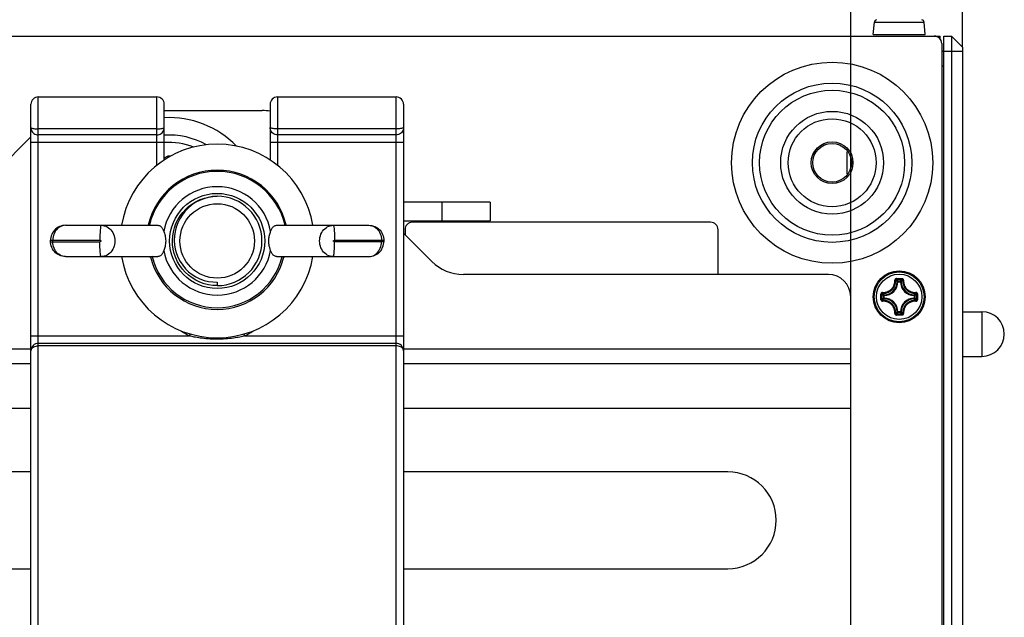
# Model space of a CAD drawing. Extents: x 0 to 420, y 0 to 297.
# Tile 21 of 77: x 209 to 235, y 48 to 64. Entities that reach past the tile are written whole.
import ezdxf

# ---------------------------------------------------------------- set-up
doc = ezdxf.new("R2010")
doc.units = 0
doc.header["$LTSCALE"] = 23.1
doc.layers.get('0').update_dxf_attribs({"linetype": 'CONTINUOUS'})
for name, color, linetype in [('02___PRT_ALL_AXES', 7, 'CONTINUOUS'), ('03__ASM_ALL_CURVES', 7, 'CONTINUOUS'), ('DIM_PILOTEES', 7, 'CONTINUOUS')]:
    doc.layers.add(name, color=color, linetype=linetype)
doc.dimstyles.get("Standard").update_dxf_attribs({"dimtxt": 2.5, "dimasz": 2.5, "dimexe": 1.25, "dimexo": 0.625, "dimtad": 1, "dimcen": 2.5, "dimazin": 3, "dimtfac": 1, "dimtmove": 0, "dimatfit": 3})

# ---------------------------------------------------------------- blocks, each defined once
blk = doc.blocks.new('_FILLED')
at = {"color": 0, "linetype": 'BYBLOCK'}
blk.add_solid([(0, 0), (-1, 0.1429), (-1, -0.1429)], dxfattribs=at)
blk = doc.blocks.new('*D12')
at = {"layer": 'DIM_PILOTEES', "color": 2, "linetype": 'CONTINUOUS'}
for p, q in [((36.986, 54.8), (36.986, 93.411)), ((231.006, 53.56), (231.006, 93.411)), ((36.986, 91.411), (133.996, 91.411)), ((231.006, 91.411), (133.996, 91.411))]:
    blk.add_line(p, q, dxfattribs=at)
at = {"layer": 'DIM_PILOTEES', "color": 2, "linetype": 'CONTINUOUS', "xscale": 3.5, "yscale": 3.5, "zscale": 3.5, "rotation": 180}
blk.add_blockref('_FILLED', (36.986, 91.411), dxfattribs=at)
at = {"layer": 'DIM_PILOTEES', "color": 2, "linetype": 'CONTINUOUS', "xscale": 3.5, "yscale": 3.5, "zscale": 3.5}
blk.add_blockref('_FILLED', (231.006, 91.411), dxfattribs=at)
blk = doc.blocks.new('*D13')
at = {"layer": 'DIM_PILOTEES', "color": 2, "linetype": 'CONTINUOUS'}
for p, q in [((157.006, 53.56), (157.006, 81.955)), ((231.006, 53.56), (231.006, 81.955)), ((157.006, 79.955), (194.006, 79.955)), ((231.006, 79.955), (194.006, 79.955))]:
    blk.add_line(p, q, dxfattribs=at)
at = {"layer": 'DIM_PILOTEES', "color": 2, "linetype": 'CONTINUOUS', "xscale": 3.5, "yscale": 3.5, "zscale": 3.5, "rotation": 180}
blk.add_blockref('_FILLED', (157.006, 79.955), dxfattribs=at)
at = {"layer": 'DIM_PILOTEES', "color": 2, "linetype": 'CONTINUOUS', "xscale": 3.5, "yscale": 3.5, "zscale": 3.5}
blk.add_blockref('_FILLED', (231.006, 79.955), dxfattribs=at)

msp = doc.modelspace()

# ---------------------------------------------------------------- linework, layer by layer
at = {"color": 7, "linetype": 'CONTINUOUS'}
for p, q in [((231.61, 63.603), (231.639, 63.931)), ((231.639, 63.931), (232.974, 63.931)), ((233.003, 63.603), (232.974, 63.931)), ((34.606, 63.56), (233.406, 63.56)), ((231.61, 63.603), (233.003, 63.603)), ((233.406, 63.477), (233.406, 63.56)), ((233.506, 63.56), (233.706, 63.56)), ((233.506, 37.56), (233.506, 63.56)), ((234.006, 63.26), (233.706, 63.56)), ((233.706, 63.56), (233.706, 37.56)), ((233.446, 63.36), (233.446, 37.76)), ((233.446, 63.16), (234.006, 63.16)), ((234.006, 63.26), (234.006, 37.86)), ((233.446, 62.76), (233.506, 62.76)), ((209.206, 61.929), (212.386, 61.929)), ((209.206, 40.81), (209.206, 61.929)), ((212.386, 60.091), (212.386, 61.929)), ((215.626, 61.929), (218.806, 61.929)), ((215.626, 61.929), (215.626, 60.091)), ((218.806, 40.81), (218.806, 61.929)), ((209.006, 41.01), (209.006, 61.729)), ((212.586, 60.237), (212.586, 61.729)), ((212.586, 61.56), (215.217, 61.56)), ((215.426, 61.729), (215.426, 60.237)), ((219.006, 61.729), (219.006, 41.01)), ((212.386, 61.07), (209.206, 61.07)), ((218.806, 61.07), (215.626, 61.07)), ((205.665, 57.511), (209.006, 60.852)), ((212.386, 60.909), (209.206, 60.909)), ((218.806, 60.909), (215.626, 60.909)), ((209.006, 60.709), (212.586, 60.709)), ((215.426, 60.709), (219.006, 60.709)), ((212.664, 60.326), (212.586, 60.281)), ((212.682, 60.295), (212.664, 60.326)), ((230.906, 59.863), (230.906, 60.456)), ((213.89, 59.254), (214.006, 59.26)), ((221.334, 59.104), (219.006, 59.104)), ((220.034, 59.104), (220.034, 58.604)), ((221.334, 59.104), (221.334, 58.604)), ((209.936, 58.48), (212.412, 58.48)), ((215.601, 58.48), (218.077, 58.48)), ((219.006, 58.604), (221.334, 58.604)), ((227.246, 58.56), (219.246, 58.56)), ((219.006, 58.267), (219.763, 57.511)), ((219.046, 58.36), (219.046, 58.227)), ((227.446, 57.16), (227.446, 58.36)), ((209.536, 58.08), (210.857, 58.08)), ((209.536, 58.04), (209.536, 58.08)), ((209.536, 58.04), (210.857, 58.04)), ((209.597, 58.04), (209.597, 58.08)), ((217.156, 58.08), (218.477, 58.08)), ((218.477, 58.04), (217.156, 58.04)), ((218.416, 58.08), (218.416, 58.04)), ((218.477, 58.08), (218.477, 58.04)), ((209.936, 57.64), (212.412, 57.64)), ((212.187, 57.64), (212.186, 57.638)), ((212.186, 57.638), (212.188, 57.638)), ((212.19, 57.637), (212.192, 57.637)), ((212.192, 57.637), (212.195, 57.636)), ((212.2, 57.635), (212.202, 57.635)), ((212.202, 57.635), (212.204, 57.635)), ((212.204, 57.635), (212.205, 57.634)), ((212.205, 57.634), (212.206, 57.634)), ((212.205, 57.634), (212.205, 57.634)), ((212.206, 57.634), (212.207, 57.634)), ((212.207, 57.634), (212.208, 57.634)), ((212.208, 57.634), (212.209, 57.634)), ((212.209, 57.634), (212.21, 57.634)), ((212.21, 57.634), (212.21, 57.633)), ((212.21, 57.633), (212.211, 57.633)), ((212.211, 57.633), (212.212, 57.633)), ((212.212, 57.633), (212.213, 57.633)), ((212.212, 57.633), (212.212, 57.633)), ((212.213, 57.633), (212.214, 57.633)), ((212.213, 57.633), (212.213, 57.633)), ((212.214, 57.633), (212.215, 57.633)), ((212.214, 57.633), (212.214, 57.633)), ((212.215, 57.633), (212.216, 57.633)), ((212.215, 57.633), (212.215, 57.633)), ((212.216, 57.633), (212.217, 57.633)), ((212.216, 57.633), (212.216, 57.633)), ((212.217, 57.633), (212.218, 57.633)), ((212.217, 57.633), (212.217, 57.633)), ((212.217, 57.633), (212.217, 57.633)), ((212.218, 57.633), (212.219, 57.633)), ((212.218, 57.633), (212.218, 57.633)), ((212.219, 57.634), (212.22, 57.633)), ((212.219, 57.633), (212.22, 57.633)), ((212.219, 57.633), (212.219, 57.633)), ((212.219, 57.633), (212.219, 57.633)), ((212.262, 57.64), (212.22, 57.629)), ((212.22, 57.633), (212.224, 57.633)), ((212.22, 57.633), (212.22, 57.63)), ((212.588, 57.853), (212.573, 57.806)), ((215.44, 57.806), (215.425, 57.852)), ((215.601, 57.64), (218.077, 57.64)), ((215.751, 57.64), (215.793, 57.629)), ((215.789, 57.633), (215.793, 57.633)), ((215.793, 57.633), (215.794, 57.634)), ((215.793, 57.629), (215.793, 57.633)), ((215.803, 57.634), (215.804, 57.634)), ((215.812, 57.635), (215.821, 57.637)), ((215.826, 57.64), (215.827, 57.638)), ((230.406, 57.16), (220.611, 57.16)), ((214.006, 56.955), (214.006, 56.86)), ((232.217, 56.998), (232.21, 57.004)), ((232.23, 57.049), (232.306, 57.049)), ((232.23, 57.025), (232.306, 57.025)), ((232.274, 56.962), (232.254, 56.962)), ((232.274, 56.981), (232.339, 56.981)), ((232.274, 56.962), (232.274, 56.981)), ((232.274, 56.962), (232.339, 56.962)), ((232.306, 57.049), (232.383, 57.049)), ((232.306, 57.025), (232.383, 57.025)), ((232.339, 56.962), (232.339, 56.981)), ((232.339, 56.962), (232.359, 56.962)), ((232.396, 56.998), (232.403, 57.004)), ((231.006, 45.36), (231.006, 56.56)), ((231.817, 56.605), (231.817, 56.637)), ((231.817, 56.56), (231.817, 56.605)), ((231.817, 56.499), (231.817, 56.56)), ((231.841, 56.53), (231.841, 56.575)), ((231.869, 56.649), (231.862, 56.656)), ((231.904, 56.592), (231.885, 56.592)), ((231.885, 56.527), (231.885, 56.592)), ((231.904, 56.592), (231.904, 56.612)), ((231.904, 56.527), (231.904, 56.592)), ((232.708, 56.592), (232.709, 56.612)), ((232.708, 56.592), (232.728, 56.592)), ((232.708, 56.592), (232.708, 56.527)), ((232.728, 56.592), (232.728, 56.527)), ((232.744, 56.649), (232.751, 56.656)), ((232.772, 56.636), (232.772, 56.589)), ((232.772, 56.589), (232.772, 56.545)), ((232.796, 56.637), (232.796, 56.605)), ((232.796, 56.605), (232.796, 56.529)), ((231.817, 56.483), (231.817, 56.499)), ((231.841, 56.483), (231.841, 56.53)), ((231.869, 56.47), (231.862, 56.463)), ((231.904, 56.527), (231.885, 56.527)), ((231.904, 56.527), (231.904, 56.507)), ((232.708, 56.527), (232.728, 56.527)), ((232.708, 56.527), (232.709, 56.507)), ((232.744, 56.47), (232.751, 56.463)), ((232.217, 56.122), (232.21, 56.115)), ((232.306, 56.094), (232.23, 56.094)), ((232.306, 56.07), (232.23, 56.07)), ((232.274, 56.158), (232.254, 56.157)), ((232.339, 56.158), (232.274, 56.158)), ((232.274, 56.158), (232.274, 56.138)), ((232.339, 56.138), (232.274, 56.138)), ((232.383, 56.094), (232.306, 56.094)), ((232.383, 56.07), (232.306, 56.07)), ((232.339, 56.158), (232.359, 56.157)), ((232.339, 56.158), (232.339, 56.138)), ((232.396, 56.122), (232.403, 56.115)), ((234.006, 56.16), (234.526, 56.16)), ((234.526, 56.16), (234.526, 54.96)), ((209.006, 55.509), (213.264, 55.509)), ((213.264, 55.509), (213.291, 55.561)), ((214.749, 55.509), (214.722, 55.561)), ((214.749, 55.509), (219.006, 55.509)), ((218.806, 55.309), (209.206, 55.309)), ((218.806, 55.244), (209.206, 55.244)), ((179.006, 55.16), (209.006, 55.16)), ((219.006, 55.16), (231.006, 55.16)), ((234.006, 54.96), (234.526, 54.96)), ((209.006, 54.76), (179.006, 54.76)), ((231.006, 54.76), (219.006, 54.76)), ((209.006, 53.56), (179.006, 53.56)), ((231.006, 53.56), (219.006, 53.56)), ((209.006, 51.86), (200.006, 51.86)), ((227.706, 51.86), (219.006, 51.86)), ((200.006, 49.26), (209.006, 49.26)), ((219.006, 49.26), (227.706, 49.26))]:
    msp.add_line(p, q, dxfattribs=at)
for points in [[(209.006, 61.109), (209.009, 61.077), (209.016, 61.047), (209.028, 61.018), (209.045, 60.991), (209.065, 60.967), (209.089, 60.947), (209.116, 60.931), (209.145, 60.919), (209.175, 60.911), (209.206, 60.909)], [(209.006, 61.109), (209.009, 61.102), (209.016, 61.097), (209.028, 61.091), (209.044, 61.086), (209.065, 61.081), (209.089, 61.077), (209.116, 61.074), (209.145, 61.072), (209.175, 61.07), (209.206, 61.07)], [(212.386, 60.909), (212.418, 60.911), (212.448, 60.919), (212.477, 60.931), (212.504, 60.947), (212.528, 60.967), (212.548, 60.991), (212.565, 61.018), (212.577, 61.047), (212.584, 61.077), (212.586, 61.109)], [(212.386, 61.07), (212.418, 61.07), (212.448, 61.072), (212.477, 61.074), (212.504, 61.077), (212.528, 61.081), (212.548, 61.086), (212.565, 61.091), (212.577, 61.097), (212.584, 61.102), (212.586, 61.109)], [(215.626, 61.07), (215.595, 61.07), (215.565, 61.072), (215.536, 61.074), (215.509, 61.077), (215.485, 61.081), (215.464, 61.086), (215.448, 61.091), (215.436, 61.097), (215.429, 61.102), (215.426, 61.109)], [(215.626, 60.909), (215.595, 60.911), (215.565, 60.919), (215.536, 60.931), (215.509, 60.947), (215.485, 60.967), (215.465, 60.991), (215.448, 61.018), (215.436, 61.047), (215.429, 61.077), (215.426, 61.109)], [(219.006, 61.109), (219.004, 61.102), (218.997, 61.097), (218.985, 61.091), (218.968, 61.086), (218.948, 61.081), (218.924, 61.077), (218.897, 61.074), (218.868, 61.072), (218.838, 61.07), (218.806, 61.07)], [(219.006, 61.109), (219.004, 61.077), (218.997, 61.047), (218.985, 61.018), (218.968, 60.991), (218.948, 60.967), (218.924, 60.947), (218.897, 60.931), (218.868, 60.919), (218.838, 60.911), (218.806, 60.909)], [(214.006, 56.86), (213.889, 56.865), (213.771, 56.883), (213.655, 56.912), (213.541, 56.954), (213.432, 57.006), (213.33, 57.068), (213.236, 57.14), (213.15, 57.219), (213.072, 57.306), (213.004, 57.4), (212.944, 57.502), (212.894, 57.609), (212.855, 57.721), (212.827, 57.837), (212.811, 57.953), (212.807, 58.071), (212.813, 58.187), (212.831, 58.303), (212.86, 58.415), (212.9, 58.525), (212.951, 58.631), (213.012, 58.731), (213.082, 58.825), (213.161, 58.911), (213.248, 58.99), (213.343, 59.059), (213.444, 59.12), (213.551, 59.17), (213.662, 59.209), (213.775, 59.237), (213.89, 59.254)], [(214.006, 59.26), (213.884, 59.25), (213.763, 59.228), (213.644, 59.194), (213.529, 59.147), (213.419, 59.088), (213.316, 59.018), (213.223, 58.939), (213.138, 58.851), (213.064, 58.756), (213, 58.653), (212.947, 58.545), (212.905, 58.432), (212.876, 58.314), (212.858, 58.195), (212.854, 58.076), (212.861, 57.956), (212.882, 57.837), (212.914, 57.721), (212.959, 57.61), (213.015, 57.504), (213.08, 57.406), (213.155, 57.315), (213.239, 57.233), (213.332, 57.16), (213.434, 57.096), (213.542, 57.043), (213.655, 57.002), (213.772, 56.973), (213.889, 56.958), (214.006, 56.955)], [(209.936, 58.48), (209.895, 58.477), (209.854, 58.471), (209.813, 58.46), (209.774, 58.445), (209.737, 58.426), (209.701, 58.403), (209.668, 58.376), (209.638, 58.346), (209.611, 58.312), (209.587, 58.275), (209.568, 58.235), (209.553, 58.193), (209.542, 58.149), (209.537, 58.104), (209.536, 58.08)], [(209.936, 58.48), (209.898, 58.477), (209.861, 58.47), (209.824, 58.457), (209.789, 58.44), (209.756, 58.418), (209.725, 58.392), (209.696, 58.362), (209.671, 58.329), (209.649, 58.292), (209.631, 58.253), (209.616, 58.212), (209.606, 58.169), (209.599, 58.124), (209.597, 58.08)], [(210.893, 58.48), (210.889, 58.476), (210.884, 58.466), (210.879, 58.449), (210.875, 58.426), (210.871, 58.397), (210.868, 58.362), (210.864, 58.323), (210.862, 58.28), (210.86, 58.233), (210.858, 58.183), (210.857, 58.132), (210.857, 58.08)], [(210.893, 58.48), (210.934, 58.477), (210.975, 58.469), (211.014, 58.456), (211.052, 58.438), (211.087, 58.415), (211.121, 58.388), (211.151, 58.357), (211.178, 58.322), (211.202, 58.283), (211.222, 58.242), (211.238, 58.198), (211.249, 58.153), (211.256, 58.107), (211.258, 58.06), (211.256, 58.012), (211.249, 57.966), (211.238, 57.921), (211.222, 57.877), (211.202, 57.836), (211.178, 57.798), (211.151, 57.762), (211.121, 57.731), (211.087, 57.704), (211.052, 57.681), (211.014, 57.663), (210.975, 57.65), (210.934, 57.642), (210.893, 57.64)], [(212.412, 58.48), (212.434, 58.478), (212.455, 58.472), (212.473, 58.463), (212.49, 58.452), (212.505, 58.439), (212.518, 58.424), (212.53, 58.407), (212.541, 58.39), (212.55, 58.372), (212.559, 58.353), (212.566, 58.333), (212.573, 58.313)], [(215.44, 58.313), (215.446, 58.333), (215.454, 58.353), (215.462, 58.371), (215.472, 58.389), (215.482, 58.407), (215.494, 58.423), (215.508, 58.438), (215.523, 58.452), (215.54, 58.463), (215.558, 58.472), (215.579, 58.478), (215.601, 58.48)], [(217.12, 57.64), (217.079, 57.642), (217.038, 57.65), (216.999, 57.663), (216.961, 57.681), (216.926, 57.704), (216.892, 57.731), (216.862, 57.762), (216.835, 57.798), (216.811, 57.836), (216.791, 57.877), (216.775, 57.921), (216.764, 57.966), (216.757, 58.012), (216.755, 58.06), (216.757, 58.107), (216.764, 58.153), (216.775, 58.198), (216.791, 58.242), (216.811, 58.283), (216.835, 58.322), (216.862, 58.357), (216.892, 58.388), (216.926, 58.415), (216.961, 58.438), (216.999, 58.456), (217.038, 58.469), (217.079, 58.477), (217.12, 58.48)], [(217.12, 58.48), (217.124, 58.476), (217.129, 58.466), (217.134, 58.449), (217.138, 58.426), (217.142, 58.397), (217.145, 58.362), (217.149, 58.323), (217.151, 58.28), (217.153, 58.233), (217.155, 58.183), (217.156, 58.132), (217.156, 58.08)], [(218.077, 58.48), (218.118, 58.477), (218.159, 58.471), (218.2, 58.46), (218.239, 58.445), (218.276, 58.426), (218.312, 58.403), (218.345, 58.376), (218.375, 58.346), (218.402, 58.312), (218.426, 58.275), (218.445, 58.235), (218.46, 58.193), (218.471, 58.149), (218.476, 58.104), (218.477, 58.08)], [(218.077, 58.48), (218.115, 58.477), (218.152, 58.47), (218.189, 58.457), (218.224, 58.44), (218.257, 58.418), (218.288, 58.392), (218.317, 58.362), (218.342, 58.329), (218.364, 58.292), (218.382, 58.253), (218.397, 58.212), (218.407, 58.169), (218.414, 58.124), (218.416, 58.08)], [(212.573, 58.313), (212.588, 58.266), (212.597, 58.237), (212.606, 58.206), (212.613, 58.172), (212.619, 58.136), (212.623, 58.098), (212.624, 58.06)], [(215.389, 58.06), (215.389, 58.084), (215.391, 58.109), (215.394, 58.135), (215.398, 58.162), (215.404, 58.19), (215.41, 58.217), (215.418, 58.243), (215.426, 58.269), (215.433, 58.292), (215.44, 58.313)], [(209.936, 57.64), (209.895, 57.642), (209.854, 57.648), (209.813, 57.659), (209.774, 57.674), (209.737, 57.693), (209.701, 57.716), (209.668, 57.743), (209.638, 57.773), (209.611, 57.807), (209.587, 57.844), (209.568, 57.884), (209.553, 57.926), (209.542, 57.97), (209.537, 58.015), (209.536, 58.04)], [(209.936, 57.64), (209.898, 57.642), (209.861, 57.65), (209.824, 57.662), (209.789, 57.679), (209.756, 57.701), (209.725, 57.727), (209.696, 57.757), (209.671, 57.79), (209.649, 57.827), (209.631, 57.866), (209.616, 57.907), (209.606, 57.951), (209.599, 57.995), (209.597, 58.04)], [(210.857, 58.08), (210.86, 58.079), (210.863, 58.079), (210.866, 58.078), (210.869, 58.078), (210.872, 58.076), (210.875, 58.075), (210.877, 58.074), (210.88, 58.072), (210.882, 58.07), (210.883, 58.068), (210.884, 58.066), (210.885, 58.064), (210.886, 58.062), (210.886, 58.06), (210.886, 58.057), (210.885, 58.055), (210.884, 58.053), (210.883, 58.051), (210.882, 58.049), (210.88, 58.047), (210.877, 58.045), (210.875, 58.044), (210.872, 58.043), (210.869, 58.042), (210.866, 58.041), (210.863, 58.04), (210.86, 58.04), (210.857, 58.04)], [(210.893, 57.64), (210.889, 57.643), (210.884, 57.653), (210.879, 57.67), (210.875, 57.693), (210.871, 57.722), (210.868, 57.757), (210.864, 57.796), (210.862, 57.84), (210.86, 57.886), (210.858, 57.936), (210.857, 57.987), (210.857, 58.04)], [(212.624, 58.06), (212.623, 58.021), (212.619, 57.983), (212.613, 57.947), (212.606, 57.913), (212.597, 57.882), (212.588, 57.853)], [(215.425, 57.852), (215.42, 57.868), (215.415, 57.886), (215.41, 57.904), (215.405, 57.922), (215.401, 57.941), (215.398, 57.959), (215.395, 57.978), (215.392, 57.997), (215.39, 58.016), (215.389, 58.037), (215.389, 58.06)], [(217.12, 57.64), (217.124, 57.643), (217.129, 57.653), (217.134, 57.67), (217.138, 57.693), (217.142, 57.722), (217.145, 57.757), (217.149, 57.796), (217.151, 57.84), (217.153, 57.886), (217.155, 57.936), (217.156, 57.987), (217.156, 58.04)], [(217.156, 58.04), (217.153, 58.04), (217.15, 58.04), (217.147, 58.041), (217.144, 58.042), (217.141, 58.043), (217.138, 58.044), (217.136, 58.045), (217.133, 58.047), (217.131, 58.049), (217.13, 58.051), (217.129, 58.053), (217.128, 58.055), (217.127, 58.057), (217.127, 58.06), (217.127, 58.062), (217.128, 58.064), (217.129, 58.066), (217.13, 58.068), (217.131, 58.07), (217.133, 58.072), (217.136, 58.074), (217.138, 58.075), (217.141, 58.076), (217.144, 58.078), (217.147, 58.078), (217.15, 58.079), (217.153, 58.079), (217.156, 58.08)], [(218.077, 57.64), (218.115, 57.642), (218.152, 57.65), (218.189, 57.662), (218.224, 57.679), (218.257, 57.701), (218.288, 57.727), (218.317, 57.757), (218.342, 57.79), (218.364, 57.827), (218.382, 57.866), (218.397, 57.907), (218.407, 57.951), (218.414, 57.995), (218.416, 58.04)], [(218.077, 57.64), (218.118, 57.642), (218.159, 57.648), (218.2, 57.659), (218.239, 57.674), (218.276, 57.693), (218.312, 57.716), (218.345, 57.743), (218.375, 57.773), (218.402, 57.807), (218.426, 57.844), (218.445, 57.884), (218.46, 57.926), (218.471, 57.97), (218.476, 58.015), (218.477, 58.04)], [(212.188, 57.638), (212.189, 57.637), (212.19, 57.637)], [(212.195, 57.636), (212.196, 57.636), (212.2, 57.635)], [(212.573, 57.806), (212.565, 57.782), (212.556, 57.759), (212.545, 57.736), (212.532, 57.715), (212.518, 57.695), (212.502, 57.678), (212.483, 57.662), (212.462, 57.65), (212.438, 57.642), (212.412, 57.64)], [(215.601, 57.64), (215.579, 57.642), (215.558, 57.647), (215.54, 57.656), (215.523, 57.667), (215.508, 57.681), (215.495, 57.696), (215.483, 57.712), (215.472, 57.73), (215.462, 57.748), (215.454, 57.766), (215.446, 57.786), (215.44, 57.806)], [(215.793, 57.633), (215.794, 57.633), (215.794, 57.633), (215.794, 57.633), (215.795, 57.633), (215.795, 57.633), (215.796, 57.633), (215.796, 57.633), (215.797, 57.633), (215.797, 57.633), (215.797, 57.633), (215.798, 57.633), (215.799, 57.633), (215.799, 57.633), (215.8, 57.633), (215.8, 57.633), (215.801, 57.633), (215.802, 57.633), (215.802, 57.633), (215.803, 57.634)], [(215.804, 57.634), (215.804, 57.634), (215.805, 57.634), (215.806, 57.634), (215.807, 57.634), (215.808, 57.634), (215.809, 57.635), (215.81, 57.635), (215.812, 57.635)], [(215.821, 57.637), (215.822, 57.637), (215.824, 57.638), (215.826, 57.638), (215.827, 57.638)], [(215.827, 57.638), (215.828, 57.638), (215.832, 57.639), (215.837, 57.639), (215.841, 57.64), (215.842, 57.64)], [(231.86, 56.677), (231.881, 56.677), (231.901, 56.678), (231.92, 56.68), (231.937, 56.683), (231.954, 56.686), (231.97, 56.691), (231.985, 56.696), (231.999, 56.702), (232.013, 56.708), (232.027, 56.715), (232.04, 56.722), (232.052, 56.731), (232.064, 56.739), (232.076, 56.748), (232.087, 56.758), (232.098, 56.768), (232.108, 56.779), (232.118, 56.79), (232.127, 56.802), (232.136, 56.814), (232.144, 56.826), (232.151, 56.839), (232.158, 56.853), (232.164, 56.867), (232.17, 56.881), (232.175, 56.896), (232.18, 56.912), (232.183, 56.929), (232.186, 56.946), (232.188, 56.965), (232.189, 56.985), (232.189, 57.006)], [(231.862, 56.656), (231.884, 56.656), (231.905, 56.657), (231.925, 56.659), (231.944, 56.662), (231.962, 56.666), (231.978, 56.671), (231.994, 56.676), (232.01, 56.682), (232.024, 56.689), (232.038, 56.696), (232.052, 56.704), (232.065, 56.713), (232.078, 56.722), (232.091, 56.731), (232.102, 56.742), (232.114, 56.753), (232.125, 56.764), (232.135, 56.776), (232.144, 56.788), (232.154, 56.801), (232.162, 56.814), (232.17, 56.828), (232.177, 56.842), (232.184, 56.856), (232.19, 56.872), (232.195, 56.888), (232.2, 56.905), (232.204, 56.922), (232.207, 56.941), (232.209, 56.961), (232.21, 56.982), (232.21, 57.004)], [(232.23, 57.049), (232.226, 57.049), (232.223, 57.048), (232.219, 57.047), (232.215, 57.046), (232.211, 57.045), (232.208, 57.043), (232.204, 57.04), (232.201, 57.038), (232.198, 57.035), (232.196, 57.031), (232.194, 57.028), (232.192, 57.025), (232.191, 57.022), (232.19, 57.018), (232.189, 57.015), (232.189, 57.012), (232.189, 57.009), (232.189, 57.006)], [(232.189, 57.006), (232.192, 57.007), (232.195, 57.007), (232.198, 57.007), (232.2, 57.006), (232.203, 57.006), (232.205, 57.006), (232.207, 57.006), (232.208, 57.005), (232.209, 57.005), (232.21, 57.004)], [(232.23, 57.025), (232.227, 57.025), (232.224, 57.024), (232.221, 57.023), (232.218, 57.021), (232.215, 57.019), (232.213, 57.016), (232.211, 57.013), (232.21, 57.01), (232.21, 57.007), (232.21, 57.004)], [(232.254, 56.962), (232.247, 56.97), (232.239, 56.977), (232.232, 56.984), (232.225, 56.991), (232.217, 56.998)], [(232.229, 57.049), (232.229, 57.045), (232.23, 57.042), (232.23, 57.039), (232.23, 57.036), (232.23, 57.033), (232.23, 57.03), (232.23, 57.028), (232.23, 57.027), (232.23, 57.025), (232.23, 57.025)], [(232.26, 56.996), (232.252, 57.004), (232.245, 57.011), (232.238, 57.018), (232.23, 57.025)], [(232.274, 56.981), (232.271, 56.981), (232.268, 56.98), (232.265, 56.979), (232.263, 56.978), (232.26, 56.976), (232.258, 56.974), (232.257, 56.971), (232.255, 56.968), (232.255, 56.965), (232.254, 56.962)], [(232.274, 56.981), (232.267, 56.989), (232.26, 56.996)], [(232.339, 56.981), (232.346, 56.989), (232.353, 56.996)], [(232.359, 56.962), (232.358, 56.965), (232.358, 56.968), (232.356, 56.971), (232.355, 56.974), (232.353, 56.976), (232.35, 56.978), (232.348, 56.979), (232.345, 56.98), (232.342, 56.981), (232.339, 56.981)], [(232.353, 56.996), (232.361, 57.004), (232.368, 57.011), (232.375, 57.018), (232.383, 57.025)], [(232.359, 56.962), (232.366, 56.97), (232.374, 56.977), (232.381, 56.984), (232.388, 56.991), (232.396, 56.998)], [(232.383, 57.049), (232.383, 57.045), (232.383, 57.042), (232.383, 57.039), (232.383, 57.036), (232.383, 57.033), (232.383, 57.03), (232.383, 57.028), (232.383, 57.027), (232.383, 57.025), (232.383, 57.025)], [(232.424, 57.006), (232.424, 57.009), (232.424, 57.012), (232.424, 57.015), (232.423, 57.018), (232.422, 57.022), (232.421, 57.025), (232.419, 57.028), (232.417, 57.032), (232.414, 57.035), (232.411, 57.038), (232.408, 57.04), (232.405, 57.043), (232.401, 57.045), (232.398, 57.046), (232.394, 57.047), (232.39, 57.048), (232.387, 57.049), (232.383, 57.049)], [(232.403, 57.004), (232.403, 57.007), (232.403, 57.01), (232.401, 57.013), (232.4, 57.016), (232.398, 57.019), (232.395, 57.021), (232.392, 57.023), (232.389, 57.024), (232.386, 57.025), (232.383, 57.025)], [(232.424, 57.006), (232.421, 57.007), (232.418, 57.007), (232.415, 57.007), (232.413, 57.006), (232.41, 57.006), (232.408, 57.006), (232.406, 57.006), (232.405, 57.005), (232.404, 57.005), (232.403, 57.004)], [(232.403, 57.004), (232.403, 56.982), (232.404, 56.96), (232.406, 56.94), (232.409, 56.921), (232.413, 56.904), (232.418, 56.887), (232.423, 56.871), (232.43, 56.855), (232.436, 56.84), (232.444, 56.826), (232.452, 56.813), (232.46, 56.799), (232.469, 56.787), (232.479, 56.775), (232.489, 56.763), (232.5, 56.752), (232.511, 56.742), (232.522, 56.732), (232.534, 56.722), (232.547, 56.713), (232.56, 56.705), (232.573, 56.697), (232.587, 56.69), (232.602, 56.683), (232.618, 56.677), (232.634, 56.671), (232.651, 56.666), (232.668, 56.662), (232.687, 56.659), (232.707, 56.657), (232.729, 56.656), (232.751, 56.656)], [(232.424, 57.006), (232.424, 56.985), (232.425, 56.965), (232.427, 56.946), (232.43, 56.928), (232.434, 56.911), (232.438, 56.895), (232.443, 56.88), (232.449, 56.865), (232.456, 56.851), (232.463, 56.838), (232.47, 56.825), (232.478, 56.813), (232.487, 56.801), (232.496, 56.789), (232.505, 56.778), (232.515, 56.768), (232.526, 56.758), (232.537, 56.749), (232.548, 56.74), (232.56, 56.731), (232.572, 56.723), (232.585, 56.716), (232.598, 56.709), (232.612, 56.702), (232.627, 56.696), (232.642, 56.691), (232.658, 56.687), (232.675, 56.683), (232.693, 56.68), (232.712, 56.678), (232.732, 56.677), (232.753, 56.677)], [(231.86, 56.677), (231.857, 56.677), (231.854, 56.677), (231.851, 56.677), (231.848, 56.676), (231.844, 56.675), (231.841, 56.674), (231.838, 56.672), (231.834, 56.67), (231.831, 56.667), (231.828, 56.665), (231.826, 56.661), (231.823, 56.658), (231.821, 56.654), (231.82, 56.651), (231.819, 56.647), (231.818, 56.643), (231.817, 56.64), (231.817, 56.637)], [(231.817, 56.637), (231.821, 56.637), (231.824, 56.637), (231.827, 56.636), (231.83, 56.636), (231.833, 56.636), (231.836, 56.636), (231.838, 56.636), (231.839, 56.636), (231.841, 56.636), (231.841, 56.636)], [(231.862, 56.656), (231.859, 56.656), (231.856, 56.656), (231.853, 56.655), (231.85, 56.653), (231.847, 56.651), (231.845, 56.648), (231.843, 56.645), (231.842, 56.642), (231.841, 56.639), (231.841, 56.636)], [(231.87, 56.607), (231.862, 56.614), (231.855, 56.621), (231.848, 56.628), (231.841, 56.636)], [(231.841, 56.575), (231.841, 56.62), (231.841, 56.636)], [(231.86, 56.677), (231.86, 56.674), (231.859, 56.671), (231.859, 56.669), (231.86, 56.666), (231.86, 56.663), (231.86, 56.661), (231.86, 56.659), (231.861, 56.658), (231.861, 56.657), (231.862, 56.656)], [(231.904, 56.612), (231.896, 56.619), (231.889, 56.627), (231.882, 56.634), (231.875, 56.642), (231.869, 56.649)], [(231.885, 56.592), (231.877, 56.599), (231.87, 56.607)], [(231.904, 56.612), (231.901, 56.611), (231.898, 56.611), (231.895, 56.609), (231.892, 56.608), (231.89, 56.606), (231.888, 56.603), (231.887, 56.601), (231.886, 56.598), (231.885, 56.595), (231.885, 56.592)], [(232.709, 56.612), (232.717, 56.619), (232.724, 56.627), (232.731, 56.634), (232.738, 56.642), (232.744, 56.649)], [(232.728, 56.592), (232.728, 56.595), (232.727, 56.598), (232.726, 56.601), (232.725, 56.603), (232.723, 56.606), (232.721, 56.608), (232.718, 56.609), (232.715, 56.611), (232.712, 56.611), (232.709, 56.612)], [(232.728, 56.592), (232.736, 56.599), (232.743, 56.607)], [(232.743, 56.607), (232.751, 56.614), (232.758, 56.621), (232.765, 56.628), (232.772, 56.636)], [(232.753, 56.677), (232.753, 56.674), (232.753, 56.671), (232.753, 56.669), (232.753, 56.666), (232.753, 56.663), (232.753, 56.661), (232.753, 56.659), (232.752, 56.658), (232.752, 56.657), (232.751, 56.656)], [(232.772, 56.636), (232.772, 56.639), (232.771, 56.642), (232.77, 56.645), (232.768, 56.648), (232.766, 56.651), (232.763, 56.653), (232.76, 56.655), (232.757, 56.656), (232.754, 56.656), (232.751, 56.656)], [(232.796, 56.637), (232.796, 56.64), (232.795, 56.643), (232.794, 56.647), (232.793, 56.651), (232.791, 56.655), (232.789, 56.658), (232.787, 56.662), (232.784, 56.665), (232.782, 56.668), (232.778, 56.67), (232.775, 56.672), (232.772, 56.674), (232.769, 56.675), (232.765, 56.676), (232.762, 56.677), (232.759, 56.677), (232.756, 56.677), (232.753, 56.677)], [(232.796, 56.637), (232.792, 56.637), (232.789, 56.637), (232.786, 56.636), (232.783, 56.636), (232.78, 56.636), (232.777, 56.636), (232.775, 56.636), (232.774, 56.636), (232.772, 56.636), (232.772, 56.636)], [(232.772, 56.545), (232.772, 56.499), (232.772, 56.483)], [(231.817, 56.483), (231.821, 56.483), (231.824, 56.483), (231.827, 56.483), (231.83, 56.483), (231.833, 56.483), (231.836, 56.483), (231.838, 56.483), (231.839, 56.483), (231.841, 56.483), (231.841, 56.483)], [(231.817, 56.483), (231.817, 56.479), (231.818, 56.476), (231.819, 56.472), (231.82, 56.468), (231.821, 56.464), (231.823, 56.461), (231.826, 56.457), (231.829, 56.454), (231.831, 56.452), (231.835, 56.449), (231.838, 56.447), (231.841, 56.445), (231.844, 56.444), (231.848, 56.443), (231.851, 56.442), (231.854, 56.442), (231.857, 56.442), (231.86, 56.442)], [(231.87, 56.513), (231.862, 56.505), (231.855, 56.498), (231.848, 56.491), (231.841, 56.483)], [(231.841, 56.483), (231.841, 56.48), (231.842, 56.477), (231.843, 56.474), (231.845, 56.471), (231.847, 56.468), (231.85, 56.466), (231.853, 56.465), (231.856, 56.463), (231.859, 56.463), (231.862, 56.463)], [(231.86, 56.442), (231.86, 56.445), (231.859, 56.448), (231.859, 56.451), (231.86, 56.453), (231.86, 56.456), (231.86, 56.458), (231.86, 56.46), (231.861, 56.461), (231.861, 56.462), (231.862, 56.463)], [(232.189, 56.113), (232.189, 56.134), (232.188, 56.154), (232.186, 56.173), (232.183, 56.191), (232.179, 56.208), (232.175, 56.224), (232.17, 56.239), (232.164, 56.254), (232.157, 56.268), (232.15, 56.281), (232.143, 56.294), (232.135, 56.306), (232.126, 56.318), (232.117, 56.33), (232.108, 56.341), (232.098, 56.351), (232.087, 56.361), (232.076, 56.37), (232.065, 56.379), (232.053, 56.388), (232.041, 56.396), (232.028, 56.403), (232.015, 56.41), (232.001, 56.417), (231.986, 56.423), (231.971, 56.428), (231.955, 56.432), (231.938, 56.436), (231.92, 56.439), (231.901, 56.441), (231.881, 56.442), (231.86, 56.442)], [(232.21, 56.115), (232.21, 56.138), (232.209, 56.159), (232.207, 56.179), (232.204, 56.198), (232.2, 56.215), (232.195, 56.232), (232.189, 56.248), (232.183, 56.264), (232.177, 56.279), (232.169, 56.293), (232.161, 56.307), (232.153, 56.32), (232.144, 56.332), (232.134, 56.344), (232.124, 56.356), (232.113, 56.367), (232.102, 56.377), (232.091, 56.387), (232.079, 56.397), (232.066, 56.406), (232.053, 56.414), (232.04, 56.422), (232.026, 56.43), (232.011, 56.436), (231.995, 56.443), (231.979, 56.448), (231.962, 56.453), (231.945, 56.457), (231.926, 56.46), (231.906, 56.462), (231.884, 56.463), (231.862, 56.463)], [(231.904, 56.507), (231.896, 56.5), (231.889, 56.492), (231.882, 56.485), (231.875, 56.478), (231.869, 56.47)], [(231.885, 56.527), (231.877, 56.52), (231.87, 56.513)], [(231.885, 56.527), (231.885, 56.524), (231.886, 56.521), (231.887, 56.518), (231.888, 56.516), (231.89, 56.513), (231.892, 56.511), (231.895, 56.51), (231.898, 56.509), (231.901, 56.508), (231.904, 56.507)], [(232.751, 56.463), (232.729, 56.463), (232.708, 56.462), (232.688, 56.46), (232.669, 56.457), (232.651, 56.453), (232.635, 56.448), (232.619, 56.443), (232.603, 56.437), (232.589, 56.43), (232.574, 56.423), (232.561, 56.415), (232.548, 56.407), (232.535, 56.397), (232.522, 56.388), (232.511, 56.377), (232.499, 56.367), (232.488, 56.355), (232.478, 56.343), (232.468, 56.331), (232.459, 56.318), (232.451, 56.305), (232.443, 56.291), (232.436, 56.277), (232.429, 56.263), (232.423, 56.247), (232.418, 56.231), (232.413, 56.215), (232.409, 56.197), (232.406, 56.178), (232.404, 56.158), (232.403, 56.137), (232.403, 56.115)], [(232.753, 56.442), (232.732, 56.442), (232.712, 56.441), (232.693, 56.439), (232.676, 56.436), (232.659, 56.433), (232.643, 56.428), (232.628, 56.423), (232.614, 56.417), (232.6, 56.411), (232.586, 56.404), (232.573, 56.397), (232.561, 56.389), (232.549, 56.38), (232.537, 56.371), (232.526, 56.361), (232.515, 56.351), (232.505, 56.34), (232.495, 56.329), (232.486, 56.317), (232.477, 56.305), (232.469, 56.293), (232.462, 56.28), (232.455, 56.266), (232.449, 56.252), (232.443, 56.238), (232.438, 56.223), (232.433, 56.207), (232.43, 56.19), (232.427, 56.173), (232.425, 56.154), (232.424, 56.134), (232.424, 56.113)], [(232.709, 56.507), (232.712, 56.508), (232.715, 56.509), (232.718, 56.51), (232.721, 56.511), (232.723, 56.513), (232.725, 56.516), (232.726, 56.518), (232.727, 56.521), (232.728, 56.524), (232.728, 56.527)], [(232.709, 56.507), (232.717, 56.5), (232.724, 56.492), (232.731, 56.485), (232.738, 56.478), (232.744, 56.47)], [(232.728, 56.527), (232.736, 56.52), (232.743, 56.513)], [(232.743, 56.513), (232.751, 56.505), (232.758, 56.498), (232.765, 56.491), (232.772, 56.483)], [(232.751, 56.463), (232.754, 56.463), (232.757, 56.463), (232.76, 56.465), (232.763, 56.466), (232.766, 56.468), (232.768, 56.471), (232.77, 56.474), (232.771, 56.477), (232.772, 56.48), (232.772, 56.483)], [(232.753, 56.442), (232.753, 56.445), (232.753, 56.448), (232.753, 56.451), (232.753, 56.453), (232.753, 56.456), (232.753, 56.458), (232.753, 56.46), (232.752, 56.461), (232.752, 56.462), (232.751, 56.463)], [(232.753, 56.442), (232.756, 56.442), (232.759, 56.442), (232.762, 56.442), (232.765, 56.443), (232.769, 56.444), (232.772, 56.445), (232.775, 56.447), (232.779, 56.449), (232.782, 56.452), (232.785, 56.455), (232.787, 56.458), (232.79, 56.461), (232.792, 56.465), (232.793, 56.468), (232.794, 56.472), (232.795, 56.476), (232.796, 56.479), (232.796, 56.483)], [(232.796, 56.483), (232.792, 56.483), (232.789, 56.483), (232.786, 56.483), (232.783, 56.483), (232.78, 56.483), (232.777, 56.483), (232.775, 56.483), (232.774, 56.483), (232.772, 56.483), (232.772, 56.483)], [(232.796, 56.529), (232.796, 56.499), (232.796, 56.483)], [(232.189, 56.113), (232.192, 56.113), (232.195, 56.113), (232.198, 56.113), (232.2, 56.113), (232.203, 56.113), (232.205, 56.113), (232.207, 56.114), (232.208, 56.114), (232.209, 56.114), (232.21, 56.115)], [(232.189, 56.113), (232.189, 56.11), (232.189, 56.107), (232.189, 56.104), (232.19, 56.101), (232.191, 56.097), (232.192, 56.094), (232.194, 56.091), (232.196, 56.087), (232.199, 56.084), (232.201, 56.081), (232.205, 56.079), (232.208, 56.076), (232.212, 56.074), (232.215, 56.073), (232.219, 56.072), (232.223, 56.071), (232.226, 56.07), (232.23, 56.07)], [(232.21, 56.115), (232.21, 56.112), (232.21, 56.109), (232.211, 56.106), (232.213, 56.103), (232.215, 56.1), (232.218, 56.098), (232.221, 56.097), (232.224, 56.095), (232.227, 56.095), (232.23, 56.094)], [(232.254, 56.157), (232.247, 56.149), (232.239, 56.142), (232.232, 56.135), (232.225, 56.128), (232.217, 56.122)], [(232.229, 56.07), (232.229, 56.074), (232.229, 56.077), (232.23, 56.08), (232.23, 56.083), (232.23, 56.086), (232.23, 56.089), (232.23, 56.091), (232.23, 56.092), (232.23, 56.094), (232.23, 56.094)], [(232.26, 56.123), (232.252, 56.115), (232.245, 56.108), (232.238, 56.101), (232.23, 56.094)], [(232.254, 56.157), (232.255, 56.154), (232.255, 56.151), (232.257, 56.148), (232.258, 56.145), (232.26, 56.143), (232.263, 56.141), (232.265, 56.14), (232.268, 56.139), (232.271, 56.138), (232.274, 56.138)], [(232.274, 56.138), (232.267, 56.13), (232.26, 56.123)], [(232.339, 56.138), (232.342, 56.138), (232.345, 56.139), (232.348, 56.14), (232.35, 56.141), (232.353, 56.143), (232.355, 56.145), (232.356, 56.148), (232.358, 56.151), (232.358, 56.154), (232.359, 56.157)], [(232.339, 56.138), (232.346, 56.13), (232.353, 56.123)], [(232.353, 56.123), (232.361, 56.115), (232.368, 56.108), (232.375, 56.101), (232.383, 56.094)], [(232.359, 56.157), (232.366, 56.149), (232.374, 56.142), (232.381, 56.135), (232.388, 56.128), (232.396, 56.122)], [(232.383, 56.094), (232.386, 56.095), (232.389, 56.095), (232.392, 56.097), (232.395, 56.098), (232.398, 56.1), (232.4, 56.103), (232.401, 56.106), (232.403, 56.109), (232.403, 56.112), (232.403, 56.115)], [(232.383, 56.07), (232.387, 56.07), (232.39, 56.071), (232.394, 56.072), (232.398, 56.073), (232.402, 56.075), (232.405, 56.077), (232.409, 56.079), (232.412, 56.082), (232.414, 56.085), (232.417, 56.088), (232.419, 56.091), (232.421, 56.094), (232.422, 56.098), (232.423, 56.101), (232.424, 56.104), (232.424, 56.107), (232.424, 56.11), (232.424, 56.113)], [(232.383, 56.07), (232.383, 56.074), (232.383, 56.077), (232.383, 56.08), (232.383, 56.083), (232.383, 56.086), (232.383, 56.089), (232.383, 56.091), (232.383, 56.092), (232.383, 56.094), (232.383, 56.094)], [(232.424, 56.113), (232.421, 56.113), (232.418, 56.113), (232.415, 56.113), (232.413, 56.113), (232.41, 56.113), (232.408, 56.113), (232.406, 56.114), (232.405, 56.114), (232.404, 56.114), (232.403, 56.115)], [(214.749, 55.509), (214.717, 55.501), (214.684, 55.494), (214.649, 55.486), (214.612, 55.478), (214.573, 55.471), (214.532, 55.463), (214.488, 55.456), (214.441, 55.449), (214.391, 55.442), (214.339, 55.437), (214.284, 55.431), (214.228, 55.427), (214.17, 55.423), (214.111, 55.421), (214.051, 55.42), (213.991, 55.419), (213.931, 55.42), (213.873, 55.422), (213.815, 55.425), (213.758, 55.429), (213.703, 55.434), (213.651, 55.439), (213.601, 55.445), (213.553, 55.452), (213.509, 55.458), (213.467, 55.466), (213.428, 55.473), (213.391, 55.48), (213.357, 55.487), (213.324, 55.495), (213.294, 55.502), (213.264, 55.509)], [(209.006, 55.109), (209.009, 55.13), (209.016, 55.151), (209.028, 55.17), (209.045, 55.189), (209.065, 55.205), (209.089, 55.218), (209.116, 55.23), (209.145, 55.238), (209.175, 55.243), (209.206, 55.244)], [(219.006, 55.109), (219.004, 55.13), (218.997, 55.151), (218.985, 55.171), (218.968, 55.189), (218.948, 55.205), (218.924, 55.219), (218.897, 55.23), (218.868, 55.238), (218.838, 55.243), (218.806, 55.244)]]:
    msp.add_lwpolyline(points, dxfattribs=at)
for centre, radius in [((230.506, 60.16), 2.7), ((230.506, 60.16), 2.139), ((230.506, 60.16), 1.946), ((230.506, 60.16), 1.38), ((230.506, 60.16), 1.18), ((230.506, 60.16), 0.56), ((230.506, 60.16), 0.52), ((214.006, 58.06), 1), ((232.306, 56.56), 0.696), ((232.306, 56.56), 0.696), ((232.306, 56.56), 0.668), ((232.306, 56.56), 0.608)]:
    msp.add_circle(centre, radius, dxfattribs=at)
for centre, radius, start, end in [((231.719, 63.924), 0.08, 104.6771, 175), ((232.894, 63.924), 0.08, 5, 75.3229), ((233.246, 63.36), 0.2, 0, 90), ((209.206, 61.729), 0.2, 90, 180), ((212.386, 61.729), 0.2, 0, 90), ((215.626, 61.729), 0.2, 90, 180), ((218.806, 61.729), 0.2, 0, 90), ((215.217, 60.36), 1.2, 79.9135, 90), ((212.714, 58.854), 2.518, 44.151, 92.9028), ((212.714, 58.854), 2.05, 60.7554, 93.5668), ((212.714, 58.854), 1.85, 69.0136, 93.9536), ((212.714, 60.239), 0.1, 70.7307, 120), ((214.006, 58.06), 1.868, 12.9956, 167.0044), ((214.006, 58.06), 1.456, 10.0312, 169.9688), ((214.006, 58.06), 1.2, 270, 90), ((219.246, 58.36), 0.2, 90, 180), ((227.246, 58.36), 0.2, 0, 90), ((214.006, 58.06), 1.837, 193.5372, 346.4632), ((214.006, 58.06), 1.794, 193.5372, 346.4628), ((214.006, 58.06), 1.456, 190.0312, 349.9688), ((220.611, 58.36), 1.2, 225, 270), ((230.406, 56.56), 0.6, 0, 90), ((231.886, 56.98), 0.388, 272.6601, 357.3399), ((231.886, 56.98), 0.368, 272.6604, 357.3395), ((232.726, 56.98), 0.388, 182.6601, 267.3399), ((232.726, 56.98), 0.368, 182.6604, 267.3395), ((231.886, 56.14), 0.388, 2.6601, 87.3399), ((231.886, 56.14), 0.368, 2.6604, 87.3395), ((232.726, 56.14), 0.388, 92.6601, 177.3399), ((232.726, 56.14), 0.368, 92.6604, 177.3396), ((234.526, 55.56), 0.6, 270, 90), ((214.006, 56.949), 1.62, 233.8075, 242.734), ((214.006, 56.949), 1.62, 297.266, 306.1927), ((209.206, 55.109), 0.2, 90, 180), ((218.806, 55.109), 0.2, 0, 90), ((227.706, 50.56), 1.3, 270, 90)]:
    msp.add_arc(centre, radius, start, end, dxfattribs=at)
at = {"layer": '02___PRT_ALL_AXES', "color": 7, "linetype": 'CONTINUOUS'}
msp.add_circle((214.006, 58.06), 1.277, dxfattribs=at)
for radius, start, end in [(2.6, 9.2989, 170.7011), (1.9, 12.7719, 167.2281), (2.6, 189.2989, 350.7011)]:
    msp.add_arc((214.006, 58.06), radius, start, end, dxfattribs=at)
at = {"layer": '03__ASM_ALL_CURVES', "color": 4, "linetype": 'CONTINUOUS'}
msp.add_line((234.006, 63.26), (234.006, 82.769), dxfattribs=at)

# ---------------------------------------------------------------- dimensions: what is measured, and where the dimension line sits
at = {"layer": 'DIM_PILOTEES', "color": 2, "linetype": 'CONTINUOUS'}
for base, p2, picture, middle in [((36.986, 91.411), (36.986, 54.8), '*D12', (125.843, 91.411)), ((157.006, 79.955), (157.006, 53.56), '*D13', (195.041, 79.955))]:
    dim = msp.add_linear_dim(base=base, p1=(231.006, 53.56), p2=p2, angle=180, dimstyle='Standard', dxfattribs=at)
    dim.commit()
    dim.dimension.update_dxf_attribs({"geometry": picture, "text_midpoint": middle, "dimtype": 128})

doc.saveas('drawing.dxf')
